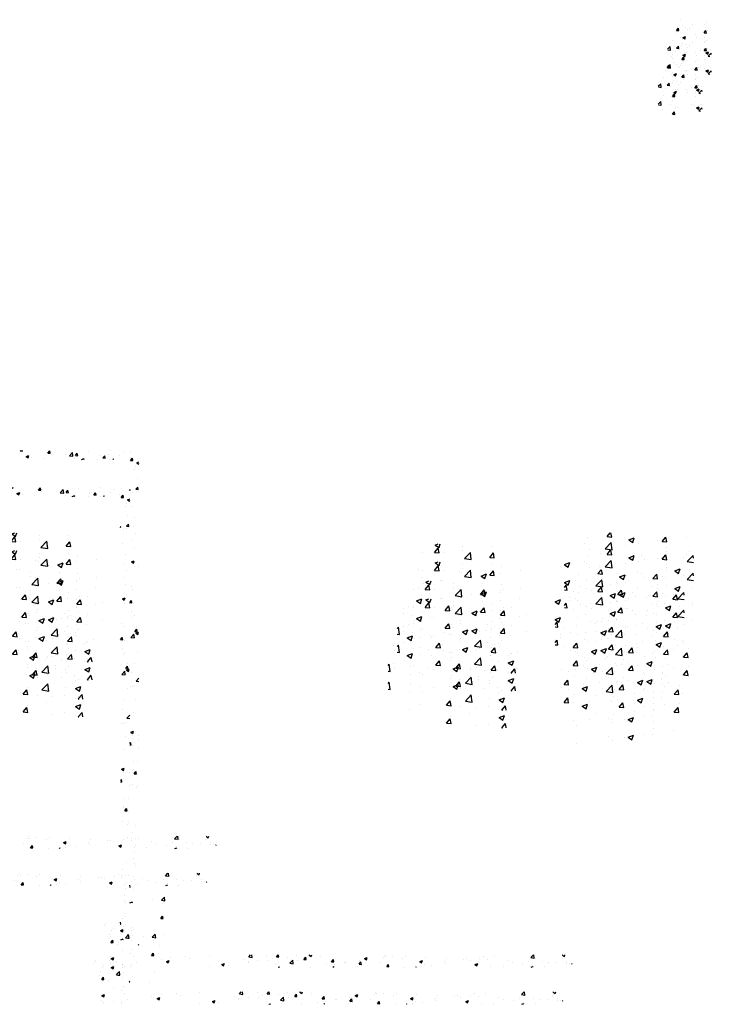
# Model space of a CAD drawing. Extents: x -210 to 4628, y -2287 to 14168.
# Tile 19 of 29: x 2237 to 2687, y 8653 to 9293. Entities that reach past the tile are written whole.
import ezdxf

# ---------------------------------------------------------------- set-up
doc = ezdxf.new("R2010")
doc.units = 0
doc.layers.get('0').update_dxf_attribs({"linetype": 'CONTINUOUS'})
doc.layers.add('E1', color=4, linetype='CONTINUOUS')
doc.layers.add('FIXT', color=6, linetype='CONTINUOUS')

# ---------------------------------------------------------------- blocks, each defined once
blk = doc.blocks.new('*X')
at = {"color": 0}
for p, q in [((2552.26, 1848.85), (2552.54, 1849.19)), ((2552.26, 1848.85), (2555.25, 1848.59)), ((2554.61, 1847.39), (2554.61, 1847.39)), ((2555.25, 1848.59), (2555.14, 1849.19)), ((2588.13, 1845.72), (2590.54, 1848.59)), ((2588.13, 1845.72), (2591.11, 1845.46)), ((2591.12, 1845.45), (2590.54, 1848.59)), ((2592.3, 1843.54), (2592.3, 1843.54)), ((2616.39, 1842.37), (2620.29, 1846.43)), ((2617.56, 1846.74), (2617.56, 1846.74)), ((2620.84, 1841.68), (2620.29, 1846.43)), ((2623.99, 1842.58), (2626.4, 1845.45)), ((2626.98, 1842.32), (2626.4, 1845.45)), ((2640.59, 1848.4), (2640.59, 1848.4)), ((2667.52, 1844.26), (2667.52, 1844.26)), ((2669.16, 1848.76), (2669.16, 1848.76)), ((2686.45, 1846.76), (2686.45, 1846.76)), ((2695.85, 1847.64), (2695.85, 1847.64)), ((2560.07, 1841.16), (2563.57, 1842.5)), ((2560.07, 1841.16), (2562.55, 1839.48)), ((2562.55, 1839.48), (2563.57, 1842.5)), ((2566.63, 1840.02), (2566.63, 1840.02)), ((2582.27, 1838.39), (2582.27, 1838.39)), ((2611.43, 1843.39), (2611.43, 1843.39)), ((2616.39, 1842.37), (2620.84, 1841.68)), ((2623.42, 1838.46), (2623.42, 1838.46)), ((2623.99, 1842.58), (2626.98, 1842.32)), ((2632, 1837.19), (2635.42, 1838.5)), ((2634.98, 1837.19), (2635.42, 1838.5)), ((2652.57, 1837.42), (2652.57, 1837.42)), ((2655, 1842.62), (2655, 1842.62)), ((2659.85, 1839.44), (2662.26, 1842.31)), ((2659.85, 1839.44), (2662.84, 1839.18)), ((2662.84, 1839.18), (2662.26, 1842.31)), ((2668.59, 1837.37), (2668.59, 1837.37)), ((2672.72, 1837.19), (2673.65, 1838.16)), ((2673.76, 1837.19), (2673.65, 1838.15)), ((2681.73, 1842.43), (2681.73, 1842.43)), ((2693.85, 1840.57), (2693.85, 1840.57)), ((2695.72, 1836.3), (2698.13, 1839.18)), ((2698.71, 1836.04), (2698.13, 1839.17)), ((2695.72, 1836.3), (2698.7, 1836.04)), ((2703.78, 1833.15), (2706.69, 1834.27)), ((2703.78, 1833.15), (2706.27, 1831.47)), ((2704.88, 1831.19), (2704.88, 1831.19)), ((2706.27, 1831.47), (2706.69, 1832.75)), ((2700.83, 1824.93), (2700.83, 1824.93)), ((2702.05, 1827.81), (2702.05, 1827.81)), ((2704.24, 1813.12), (2704.24, 1813.12)), ((2702.65, 1798.69), (2705.06, 1801.57)), ((2702.65, 1798.69), (2705.64, 1798.43)), ((2705.64, 1798.43), (2705.06, 1801.56)), ((2694.69, 1798.08), (2695.11, 1798.24)), ((2694.69, 1796.98), (2695.11, 1798.24)), ((2698.76, 1795.09), (2698.76, 1795.09)), ((2702.86, 1795.54), (2702.86, 1795.54)), ((2696.87, 1776.17), (2696.87, 1776.17)), ((2700.68, 1761.61), (2700.68, 1761.61)), ((2699.32, 1750.17), (2699.32, 1750.17)), ((2702.14, 1740.89), (2702.14, 1740.89)), ((2698.61, 1731.78), (2698.61, 1731.78)), ((2701.5, 1722.82), (2701.5, 1722.82)), ((2697.13, 1704.25), (2700.63, 1705.59)), ((2697.13, 1704.25), (2699.61, 1702.57)), ((2699.61, 1702.57), (2700.63, 1705.59)), ((2700.53, 1698.3), (2700.53, 1698.3)), ((2706.33, 1698.07), (2706.33, 1698.07)), ((2696.38, 1672.66), (2696.38, 1672.66)), ((2698.47, 1668.46), (2698.47, 1668.46)), ((2694.69, 1651.58), (2696.95, 1654.27)), ((2697.53, 1651.13), (2696.95, 1654.26)), ((2694.69, 1651.38), (2697.53, 1651.13)), ((2699.4, 1650.58), (2699.4, 1650.58)), ((2697.18, 1640.39), (2697.18, 1640.39)), ((2698.77, 1632.51), (2698.77, 1632.51)), ((2700.38, 1634.98), (2700.38, 1634.98)), ((2703.39, 1620.57), (2703.39, 1620.57)), ((2701.48, 1613.78), (2703.89, 1616.66)), ((2701.48, 1613.78), (2704.47, 1613.52)), ((2704.47, 1613.52), (2703.89, 1616.65)), ((2704.55, 1615.28), (2704.55, 1615.28)), ((2696.27, 1606.17), (2700.16, 1610.23)), ((2700.72, 1605.48), (2700.17, 1610.23)), ((2702.64, 1611.6), (2706.14, 1612.95)), ((2702.64, 1611.6), (2705.13, 1609.92)), ((2705.13, 1609.92), (2706.14, 1612.94)), ((2696.27, 1606.17), (2700.72, 1605.48)), ((2698.32, 1605.15), (2698.32, 1605.15)), ((2704.19, 1588.3), (2704.19, 1588.3)), ((1584.13, 1570.73), (1584.13, 1570.73)), ((1601.35, 1568.98), (1601.35, 1568.98)), ((2700.24, 1571.67), (2700.24, 1571.67)), ((1581.61, 1563.75), (1582.82, 1565.19)), ((1581.61, 1563.75), (1583.11, 1563.62)), ((1583.11, 1563.62), (1582.82, 1565.18)), ((1585.62, 1566.91), (1585.62, 1566.91)), ((1587.48, 1565.95), (1587.48, 1565.95)), ((1588.71, 1564.24), (1588.71, 1564.24)), ((1590.12, 1565.25), (1590.12, 1565.25)), ((1591.88, 1567.74), (1591.88, 1567.74)), ((1599.54, 1562.18), (1600.75, 1563.62)), ((1599.54, 1562.18), (1601.04, 1562.05)), ((1600.11, 1567.55), (1600.11, 1567.55)), ((1601.04, 1562.05), (1600.75, 1563.62)), ((1602.05, 1563.68), (1602.05, 1563.68)), ((1579.05, 1557.05), (1579.05, 1557.05)), ((1580.63, 1561.45), (1580.63, 1561.45)), ((1585.31, 1557.88), (1585.31, 1557.88)), ((1585.8, 1559.15), (1587.55, 1559.82)), ((1585.8, 1559.15), (1587.04, 1558.31)), ((1587.04, 1558.31), (1587.55, 1559.82)), ((1587.18, 1557.63), (1587.18, 1557.63)), ((1593.98, 1560.88), (1593.98, 1560.88)), ((1594.77, 1559.12), (1594.77, 1559.12)), ((1599.67, 1556.5), (1599.67, 1556.5)), ((1599.81, 1559.23), (1599.81, 1559.23)), ((2696.67, 1560.28), (2696.67, 1560.28)), ((1575.81, 1551.49), (1577.45, 1553.21)), ((1575.95, 1551.11), (1577.73, 1550.83)), ((1577.73, 1550.83), (1577.45, 1553.2)), ((1583.73, 1551.53), (1583.73, 1551.53)), ((1585.09, 1553.99), (1585.09, 1553.99)), ((1586.87, 1549.3), (1586.87, 1549.3)), ((1588.2, 1549.26), (1588.2, 1549.26)), ((1597.08, 1550.97), (1597.08, 1550.97)), ((1599.5, 1550.9), (1599.5, 1550.9)), ((1600.72, 1549.08), (1602.47, 1549.75)), ((1600.72, 1549.08), (1601.96, 1548.24)), ((1601.96, 1548.24), (1602.47, 1549.75)), ((1602.18, 1547.04), (1604.13, 1549.07)), ((1603.99, 1551.34), (1603.99, 1551.34)), ((1604.24, 1548.14), (1604.13, 1549.07)), ((2702.9, 1549.19), (2706.69, 1553.14)), ((2702.9, 1549.19), (2706.69, 1548.6)), ((1578.73, 1548.02), (1578.73, 1548.02)), ((1585.08, 1544.94), (1586.29, 1546.38)), ((1585.08, 1544.94), (1586.57, 1544.81)), ((1586.58, 1544.81), (1586.29, 1546.38)), ((1602.18, 1547.04), (1603.31, 1546.86)), ((2700.66, 1542.92), (2700.66, 1542.92)), ((2696.03, 1542.21), (2696.03, 1542.21)), ((2698.17, 1541.84), (2698.17, 1541.84)), ((2701.81, 1524.98), (2701.81, 1524.98)), ((2700.09, 1508.35), (2700.09, 1508.35)), ((2695.99, 1482.7), (2699.49, 1484.04)), ((2695.99, 1482.7), (2698.47, 1481.02)), ((2698.48, 1481.02), (2699.49, 1484.04)), ((2698.02, 1478.52), (2698.02, 1478.52)), ((2706.44, 1478.13), (2706.44, 1478.13)), ((2694.69, 1468.07), (2695.78, 1469.36)), ((2694.69, 1466.37), (2696.35, 1466.22)), ((2696.35, 1466.22), (2695.78, 1469.35)), ((2706.45, 1471.62), (2706.45, 1471.62)), ((2697.71, 1465.41), (2697.71, 1465.41)), ((2705.83, 1461.49), (2705.83, 1461.49)), ((2699.94, 1445.04), (2699.94, 1445.04)), ((2705.23, 1444.84), (2705.23, 1444.84)), ((2699.08, 1434.67), (2699.08, 1434.67)), ((2698.52, 1433.15), (2698.52, 1433.15)), ((2700.3, 1428.87), (2702.71, 1431.75)), ((2700.3, 1428.87), (2703.29, 1428.61)), ((2703.29, 1428.61), (2702.71, 1431.74)), ((2704.62, 1428.2), (2704.62, 1428.2)), ((2697.88, 1415.21), (2697.88, 1415.21)), ((2704.01, 1411.55), (2704.01, 1411.55)), ((2704.72, 1413.32), (2704.72, 1413.32)), ((2702.19, 1361.62), (2702.19, 1361.62)), ((2697.73, 1351.89), (2697.73, 1351.89)), ((2696.34, 1344.37), (2696.34, 1344.37)), ((2701.58, 1344.98), (2701.58, 1344.98)), ((2701.99, 1335.68), (2701.99, 1335.68)), ((2700.97, 1328.33), (2700.97, 1328.33)), ((2699.65, 1318.41), (2699.65, 1318.41)), ((2700.36, 1311.69), (2700.36, 1311.69)), ((2701.61, 1309.09), (2701.61, 1309.09)), ((2701.61, 1309.09), (2701.61, 1309.09)), ((2699.75, 1295.04), (2699.75, 1295.04)), ((2699.75, 1295.04), (2699.75, 1295.04)), ((2697.58, 1288.58), (2697.58, 1288.58)), ((2700.98, 1291.01), (2700.98, 1291.01)), ((2695.18, 1281.31), (2694.69, 1283.94)), ((2694.69, 1281.35), (2695.18, 1281.31)), ((2699.15, 1278.4), (2699.15, 1278.4)), ((2736.04, 1264.28), (2739.94, 1268.34)), ((2740.49, 1263.59), (2739.94, 1268.34)), ((2694.95, 1261.19), (2698.35, 1262.49)), ((2697.91, 1261.19), (2698.35, 1262.49)), ((2698.54, 1261.75), (2698.54, 1261.75)), ((2724.21, 1265.27), (2724.21, 1265.27)), ((2736.04, 1264.28), (2740.49, 1263.59)), ((2737.7, 1259.87), (2737.7, 1259.87)), ((2734.99, 1240.83), (2737.4, 1243.7)), ((2737.98, 1240.56), (2737.4, 1243.7)), ((1149.37, 1236.47), (1151.24, 1237.19)), ((1149.37, 1236.47), (1151.85, 1234.79)), ((1151.85, 1234.79), (1152.66, 1237.19)), ((1167.3, 1235.44), (1167.3, 1235.44)), ((1186.33, 1235.52), (1186.33, 1235.52)), ((1536.46, 1234.68), (1538.57, 1237.19)), ((1539.45, 1234.41), (1538.94, 1237.19)), ((2734.99, 1240.83), (2737.98, 1240.56)), ((1141.33, 1231.69), (1141.33, 1231.69)), ((1148.9, 1231.58), (1151.32, 1234.45)), ((1148.9, 1231.58), (1151.89, 1231.32)), ((1151.89, 1231.32), (1151.32, 1234.45)), ((1154.88, 1231.38), (1154.88, 1231.38)), ((1167.4, 1233.02), (1167.4, 1233.02)), ((1168.33, 1227.65), (1172.22, 1231.71)), ((1172.78, 1226.96), (1172.22, 1231.71)), ((1184.77, 1228.44), (1187.18, 1231.31)), ((1187.76, 1228.18), (1187.18, 1231.31)), ((1521.91, 1230.15), (1521.91, 1230.15)), ((1523.98, 1234.11), (1523.98, 1234.11)), ((1535.23, 1226.7), (1539.13, 1230.76)), ((1536.46, 1234.68), (1539.45, 1234.41)), ((1539.68, 1226.01), (1539.13, 1230.76)), ((1548.6, 1229.02), (1548.6, 1229.02)), ((1550.66, 1232.57), (1554.16, 1233.92)), ((1550.66, 1232.57), (1553.15, 1230.9)), ((1553.15, 1230.89), (1554.16, 1233.92)), ((1556.64, 1230.3), (1556.64, 1230.3)), ((1569.15, 1231.95), (1569.15, 1231.95)), ((1572.32, 1231.54), (1574.73, 1234.41)), ((1572.32, 1231.54), (1575.31, 1231.28)), ((1575.31, 1231.27), (1574.73, 1234.41)), ((1588.09, 1234.44), (1588.09, 1234.44)), ((2661.52, 1231.85), (2661.52, 1231.85)), ((2662.62, 1233.75), (2662.62, 1233.75)), ((2680.45, 1234.34), (2680.45, 1234.34)), ((2689.31, 1232.62), (2689.31, 1232.62)), ((1168.33, 1227.65), (1172.77, 1226.96)), ((1184.77, 1228.44), (1187.76, 1228.18)), ((1525.06, 1226.14), (1525.06, 1226.14)), ((1532.45, 1223.43), (1532.45, 1223.43)), ((1535.23, 1226.7), (1539.68, 1226.01)), ((1575.02, 1224.73), (1575.02, 1224.73)), ((1575.29, 1227.89), (1575.29, 1227.89)), ((1589.82, 1225.01), (1589.82, 1225.01)), ((2671.35, 1224.71), (2671.35, 1224.71)), ((2673.17, 1227.03), (2673.17, 1227.03)), ((2682.68, 1224.89), (2686.18, 1226.24)), ((2682.68, 1224.89), (2685.17, 1223.21)), ((2685.17, 1223.21), (2686.19, 1226.23)), ((2697.32, 1228.46), (2697.32, 1228.46)), ((2697.43, 1225.26), (2697.43, 1225.26)), ((2699.86, 1225.9), (2699.86, 1225.9)), ((1138.29, 1220.52), (1138.29, 1220.52)), ((1164.98, 1219.39), (1164.98, 1219.39)), ((1166.69, 1218.79), (1166.69, 1218.79)), ((1179.21, 1216.34), (1182.71, 1217.68)), ((1179.21, 1216.34), (1181.7, 1214.66)), ((1181.7, 1214.66), (1182.71, 1217.68)), ((1181.74, 1218.25), (1181.74, 1218.25)), ((1191.67, 1218.27), (1191.67, 1218.27)), ((1192.36, 1222.31), (1192.36, 1222.31)), ((1204.76, 1219.95), (1204.76, 1219.95)), ((1508.69, 1216.46), (1512.15, 1217.79)), ((1508.69, 1216.42), (1511.14, 1214.77)), ((1511.14, 1214.77), (1512.15, 1217.79)), ((1523.38, 1217.46), (1523.38, 1217.46)), ((1549.35, 1221.21), (1549.35, 1221.21)), ((1559.15, 1222.3), (1559.15, 1222.3)), ((1560.66, 1220), (1560.66, 1220)), ((1585.84, 1221.18), (1585.84, 1221.18)), ((1588.59, 1218.42), (1592.49, 1222.48)), ((1588.59, 1218.42), (1592.69, 1217.79)), ((1592.69, 1220.73), (1592.49, 1222.48)), ((2668.28, 1220.26), (2668.28, 1220.26)), ((2689.31, 1215.57), (2691.69, 1218.06)), ((2691.69, 1218.06), (2693.21, 1219.63)), ((2693.76, 1214.88), (2693.21, 1219.63)), ((2698.88, 1218.78), (2698.88, 1218.78)), ((2738.57, 1219.29), (2738.57, 1219.29)), ((1140.72, 1215.05), (1140.72, 1215.05)), ((1141.72, 1211.66), (1141.72, 1211.66)), ((1152.58, 1213.24), (1152.58, 1213.24)), ((1154.24, 1213.3), (1154.24, 1213.3)), ((1173.18, 1215.8), (1173.18, 1215.8)), ((1531.5, 1215), (1531.5, 1215)), ((1543.48, 1210.58), (1543.48, 1210.58)), ((1556, 1212.23), (1556, 1212.23)), ((1574.94, 1214.72), (1574.94, 1214.72)), ((1580.51, 1212.44), (1584.01, 1213.79)), ((1580.51, 1212.44), (1582.99, 1210.76)), ((1582.99, 1210.76), (1584.01, 1213.79)), ((2667.3, 1214.62), (2667.3, 1214.62)), ((2670.2, 1209.49), (2672.61, 1212.36)), ((2673.19, 1209.23), (2672.61, 1212.36)), ((2689.31, 1215.57), (2691.69, 1215.2)), ((2691.69, 1215.2), (2693.76, 1214.88)), ((2696.71, 1211.82), (2696.71, 1211.82)), ((1191.75, 1205.67), (1191.75, 1205.67)), ((1193.72, 1207.27), (1193.72, 1207.27)), ((1511.9, 1206.42), (1511.9, 1206.42)), ((1511.96, 1204.73), (1511.96, 1204.73)), ((1538.66, 1203.61), (1538.66, 1203.61)), ((1543.49, 1204.02), (1543.49, 1204.02)), ((1548.74, 1204.57), (1548.74, 1204.57)), ((1572.64, 1209.02), (1572.64, 1209.02)), ((1574.41, 1208.09), (1574.41, 1208.09)), ((2670.2, 1209.49), (2673.19, 1209.23)), ((2670.74, 1208.07), (2670.74, 1208.07)), ((2679.37, 1207.21), (2679.37, 1207.21)), ((2680.26, 1209.28), (2680.26, 1209.28)), ((2706.06, 1206.35), (2706.69, 1207.1)), ((2706.06, 1206.35), (2706.69, 1206.3)), ((2706.06, 1206.08), (2706.06, 1206.08)), ((2732.75, 1204.95), (2732.75, 1204.95)), ((1135.4, 1197.26), (1135.4, 1197.26)), ((1137.2, 1200.21), (1140.7, 1201.56)), ((1137.2, 1200.21), (1139.69, 1198.53)), ((1139.69, 1198.53), (1140.7, 1201.55)), ((1140.11, 1198.4), (1140.11, 1198.4)), ((1164.56, 1202.26), (1164.56, 1202.26)), ((1166.08, 1202.15), (1166.08, 1202.15)), ((1191.6, 1200.23), (1191.6, 1200.23)), ((1204.12, 1201.88), (1204.12, 1201.88)), ((1508.69, 1201.58), (1509.95, 1203.08)), ((1508.69, 1200.1), (1510.52, 1199.94)), ((1510.52, 1199.94), (1509.95, 1203.07)), ((1514.33, 1199.01), (1514.33, 1199.01)), ((1522.77, 1200.82), (1522.77, 1200.82)), ((1538.49, 1196.32), (1542, 1197.66)), ((1540.98, 1194.64), (1542, 1197.66)), ((1543.4, 1197.07), (1545.81, 1199.94)), ((1543.4, 1197.07), (1546.39, 1196.8)), ((1546.39, 1196.8), (1545.81, 1199.94)), ((1565.35, 1202.48), (1565.35, 1202.48)), ((1592.04, 1201.35), (1592.04, 1201.35)), ((2685.72, 1199.06), (2685.72, 1199.06)), ((2698.24, 1200.71), (2698.24, 1200.71)), ((1128.55, 1194.97), (1128.55, 1194.97)), ((1128.57, 1191.94), (1128.57, 1191.94)), ((1141.09, 1193.58), (1141.09, 1193.58)), ((1155.24, 1193.84), (1155.24, 1193.84)), ((1155.84, 1193.97), (1158.25, 1196.84)), ((1155.84, 1193.97), (1158.83, 1193.71)), ((1158.83, 1193.71), (1158.25, 1196.84)), ((1160.02, 1196.08), (1160.02, 1196.08)), ((1181.93, 1192.72), (1181.93, 1192.72)), ((1191.71, 1190.83), (1194.12, 1193.7)), ((1191.71, 1190.83), (1194.69, 1190.57)), ((1194.7, 1190.57), (1194.12, 1193.7)), ((1208.63, 1191.59), (1208.63, 1191.59)), ((1530.33, 1190.86), (1530.33, 1190.86)), ((1538.49, 1196.32), (1540.98, 1194.64)), ((1542.85, 1192.51), (1542.85, 1192.51)), ((1561.78, 1195), (1561.78, 1195)), ((1573.8, 1191.44), (1573.8, 1191.44)), ((1579.26, 1193.93), (1581.67, 1196.8)), ((1579.26, 1193.93), (1582.25, 1193.67)), ((1582.25, 1193.67), (1581.67, 1196.8)), ((1591.74, 1191.53), (1591.74, 1191.53)), ((2670.14, 1191.42), (2670.14, 1191.42)), ((2696.11, 1195.17), (2696.11, 1195.17)), ((2699.35, 1191.78), (2699.35, 1191.78)), ((2767.05, 1191.78), (2767.05, 1191.78)), ((2798.07, 1192.52), (2798.07, 1192.52)), ((2849.4, 1190.75), (2851.74, 1193.19)), ((2849.4, 1190.75), (2853.84, 1190.06)), ((2853.85, 1190.05), (2853.48, 1193.19)), ((2872.24, 1191.98), (2872.24, 1191.98)), ((2885.38, 1190.67), (2887.5, 1193.19)), ((2885.38, 1190.67), (2888.37, 1190.4)), ((2888.37, 1190.4), (2887.86, 1193.19)), ((2911.54, 1192.81), (2911.54, 1192.81)), ((2928.1, 1192.75), (2929.24, 1193.19)), ((2928.1, 1192.75), (2930.59, 1191.07)), ((2930.59, 1191.07), (2931.3, 1193.19)), ((2942.54, 1191.01), (2942.54, 1191.01)), ((3026.35, 1192.54), (3026.35, 1192.54)), ((3027.54, 1190.64), (3027.54, 1190.64)), ((3036.97, 1191.34), (3036.97, 1191.34)), ((3053.04, 1191.42), (3053.04, 1191.42)), ((3155.05, 1191.42), (3155.05, 1191.42)), ((3168.81, 1190.7), (3168.81, 1190.7)), ((3216.3, 1189.8), (3219.56, 1193.19)), ((3220.75, 1189.1), (3220.28, 1193.19)), ((3257.54, 1192.86), (3258.4, 1193.19)), ((3257.54, 1192.86), (3260.02, 1191.18)), ((3260.02, 1191.18), (3260.7, 1193.19)), ((1139.09, 1188.26), (1139.09, 1188.26)), ((1165.47, 1185.5), (1165.47, 1185.5)), ((1165.79, 1187.13), (1165.79, 1187.13)), ((1183.66, 1184.77), (1183.66, 1184.77)), ((1191.14, 1189.03), (1191.14, 1189.03)), ((1192.48, 1186), (1192.48, 1186)), ((1522.16, 1184.17), (1522.16, 1184.17)), ((1548.13, 1187.92), (1548.13, 1187.92)), ((1562.58, 1186.52), (1562.58, 1186.52)), ((2670.19, 1186.78), (2670.19, 1186.78)), ((2670.52, 1188.63), (2674.02, 1189.98)), ((2670.52, 1188.63), (2673.01, 1186.96)), ((2673.01, 1186.95), (2674.02, 1189.98)), ((2735.6, 1187.64), (2735.6, 1187.64)), ((2742.37, 1184.63), (2745.88, 1185.97)), ((2742.37, 1184.63), (2744.86, 1182.95)), ((2744.86, 1182.95), (2745.88, 1185.97)), ((2746.42, 1185.25), (2746.42, 1185.25)), ((2748.12, 1189.29), (2748.12, 1189.29)), ((2772.39, 1189), (2772.39, 1189)), ((2843.08, 1186.97), (2843.08, 1186.97)), ((2848.51, 1184.51), (2848.51, 1184.51)), ((2861.03, 1186.16), (2861.03, 1186.16)), ((2874.35, 1186.35), (2874.35, 1186.35)), ((2879.96, 1188.65), (2879.96, 1188.65)), ((2899.61, 1189.55), (2899.61, 1189.55)), ((2902.76, 1182.47), (2906.65, 1186.53)), ((2907.21, 1181.78), (2906.65, 1186.53)), ((2913.38, 1186.01), (2913.38, 1186.01)), ((2921.24, 1187.53), (2923.65, 1190.4)), ((2921.24, 1187.53), (2924.23, 1187.27)), ((2924.23, 1187.26), (2923.65, 1190.4)), ((2957.11, 1184.39), (2959.52, 1187.26)), ((2957.11, 1184.39), (2960.09, 1184.13)), ((2960.1, 1184.13), (2959.52, 1187.26)), ((2992.87, 1185.53), (2992.87, 1185.53)), ((2999.96, 1188.74), (3003.46, 1190.09)), ((2999.96, 1188.74), (3002.44, 1187.07)), ((3001.87, 1187.12), (3001.87, 1187.12)), ((3002.44, 1187.06), (3003.46, 1190.08)), ((3024.45, 1189.69), (3024.45, 1189.69)), ((3049.12, 1188.53), (3049.12, 1188.53)), ((3071.81, 1184.74), (3075.31, 1186.08)), ((3071.81, 1184.74), (3074.3, 1183.06)), ((3074.3, 1183.06), (3075.31, 1186.08)), ((3079.73, 1190.29), (3079.73, 1190.29)), ((3103.83, 1184.47), (3103.83, 1184.47)), ((3106.42, 1189.16), (3106.42, 1189.16)), ((3129.08, 1187.67), (3129.08, 1187.67)), ((3133.12, 1188.03), (3133.12, 1188.03)), ((3137.36, 1186.56), (3137.36, 1186.56)), ((3149.87, 1188.21), (3149.87, 1188.21)), ((3159.81, 1186.91), (3159.81, 1186.91)), ((3186.5, 1185.78), (3186.5, 1185.78)), ((3213.19, 1184.65), (3213.19, 1184.65)), ((3216.3, 1189.8), (3220.75, 1189.11)), ((3222.01, 1188.73), (3222.01, 1188.73)), ((3231.34, 1185.24), (3231.34, 1185.24)), ((3257.01, 1188.76), (3257.01, 1188.76)), ((3262.78, 1185.09), (3262.78, 1185.09)), ((1124.69, 1182.17), (1125.49, 1183)), ((1124.69, 1178.46), (1126.04, 1178.25)), ((1126.04, 1178.25), (1125.49, 1183)), ((1139.5, 1181.76), (1139.5, 1181.76)), ((1154.5, 1179.76), (1154.5, 1179.76)), ((1167.05, 1180.08), (1170.55, 1181.42)), ((1167.05, 1180.08), (1169.53, 1178.4)), ((1169.53, 1178.4), (1170.55, 1181.42)), ((1178.45, 1180.51), (1178.45, 1180.51)), ((1190.97, 1182.16), (1190.97, 1182.16)), ((1528.92, 1178.06), (1528.92, 1178.06)), ((1533.42, 1181.52), (1533.42, 1181.52)), ((1580.21, 1179.44), (1580.21, 1179.44)), ((2669.63, 1181.66), (2669.63, 1181.66)), ((2672.57, 1179.34), (2672.57, 1179.34)), ((2685.09, 1180.99), (2685.09, 1180.99)), ((2695.5, 1178.53), (2695.5, 1178.53)), ((2696.32, 1180.53), (2696.32, 1180.53)), ((2704.02, 1183.48), (2704.02, 1183.48)), ((2798, 1177.86), (2798, 1177.86)), ((2813.92, 1181.97), (2813.92, 1181.97)), ((2814.23, 1180.63), (2817.73, 1181.97)), ((2814.23, 1180.63), (2814.88, 1180.19)), ((2814.88, 1180.19), (2816.72, 1178.95)), ((2816.72, 1178.95), (2817.14, 1180.19)), ((2816.93, 1180.36), (2816.93, 1180.36)), ((2817.14, 1180.19), (2817.73, 1181.97)), ((2822.71, 1179.08), (2822.71, 1179.08)), ((2848.68, 1182.82), (2848.68, 1182.82)), ((2884.22, 1181), (2884.22, 1181)), ((2887.56, 1177.19), (2889.59, 1177.96)), ((2889.33, 1177.19), (2889.59, 1177.96)), ((2902.76, 1182.47), (2907.21, 1181.78)), ((2950.64, 1180.17), (2950.64, 1180.17)), ((2958.99, 1177.19), (2960.02, 1178.25)), ((2960.14, 1177.19), (2960.02, 1178.25)), ((2961.42, 1181.39), (2961.42, 1181.39)), ((2973.94, 1183.04), (2973.94, 1183.04)), ((2975.9, 1183.37), (2975.9, 1183.37)), ((2990.8, 1178.52), (2990.8, 1178.52)), ((2992.97, 1181.25), (2995.38, 1184.13)), ((2992.97, 1181.25), (2995.96, 1180.99)), ((2995.96, 1180.99), (2995.38, 1184.12)), ((3019.96, 1183.52), (3019.96, 1183.52)), ((3028.83, 1178.11), (3031.24, 1180.99)), ((3028.83, 1178.11), (3031.82, 1177.85)), ((3031.82, 1177.85), (3031.24, 1180.99)), ((3066.55, 1177.19), (3067.11, 1177.85)), ((3067.23, 1177.19), (3067.11, 1177.85)), ((3074.33, 1178.27), (3074.33, 1178.27)), ((3078.16, 1180.95), (3078.16, 1180.95)), ((3086.84, 1179.91), (3086.84, 1179.91)), ((3105.78, 1182.41), (3105.78, 1182.41)), ((3143.67, 1180.73), (3147.17, 1182.08)), ((3143.67, 1180.73), (3146.16, 1179.06)), ((3146.16, 1179.05), (3147.17, 1182.08)), ((3163.69, 1178.72), (3163.69, 1178.72)), ((3180.12, 1178.29), (3180.12, 1178.29)), ((3192.85, 1183.72), (3192.85, 1183.72)), ((3205.37, 1181.49), (3205.37, 1181.49)), ((3216.71, 1177.19), (3219.03, 1178.07)), ((3218.69, 1179.28), (3218.69, 1179.28)), ((3218.73, 1177.19), (3219.03, 1178.07)), ((3233.99, 1177.75), (3233.99, 1177.75)), ((3239.88, 1183.52), (3239.88, 1183.52)), ((3250.27, 1183.44), (3250.27, 1183.44)), ((3263.15, 1182.76), (3263.15, 1182.76)), ((3266.57, 1182.39), (3266.57, 1182.39)), ((3269.66, 1181.52), (3270.14, 1182.01)), ((3269.66, 1181.52), (3270.14, 1181.45)), ((1146.87, 1176.36), (1146.87, 1176.36)), ((1174.96, 1170.67), (1178.85, 1174.73)), ((1179.4, 1169.98), (1178.85, 1174.72)), ((1190.54, 1172.38), (1190.54, 1172.38)), ((1512.77, 1172.47), (1512.77, 1172.47)), ((1529.69, 1172.79), (1529.69, 1172.79)), ((1539.46, 1171.34), (1539.46, 1171.34)), ((1541.86, 1169.72), (1545.76, 1173.78)), ((1546.31, 1169.03), (1545.76, 1173.77)), ((1548.63, 1175.28), (1548.63, 1175.28)), ((1555.61, 1176.93), (1555.61, 1176.93)), ((1568.34, 1176.18), (1571.84, 1177.53)), ((1568.34, 1176.18), (1570.83, 1174.51)), ((1570.83, 1174.51), (1571.84, 1177.53)), ((1573.19, 1174.8), (1573.19, 1174.8)), ((1582.3, 1175.8), (1582.3, 1175.8)), ((2929.84, 1177.23), (2929.84, 1177.23)), ((3052.19, 1177.2), (3052.19, 1177.2)), ((1138.89, 1165.11), (1138.89, 1165.11)), ((1145.3, 1168.43), (1145.3, 1168.43)), ((1164.86, 1168.86), (1164.86, 1168.86)), ((1171.99, 1167.3), (1171.99, 1167.3)), ((1174.96, 1170.67), (1179.4, 1169.98)), ((1196.75, 1164.93), (1196.75, 1164.93)), ((1198.68, 1166.17), (1198.68, 1166.17)), ((1514.47, 1162.59), (1516.88, 1165.47)), ((1517.46, 1162.33), (1516.88, 1165.46)), ((1517.18, 1171.14), (1517.18, 1171.14)), ((1521.55, 1167.53), (1521.55, 1167.53)), ((1541.86, 1169.72), (1546.31, 1169.03)), ((1547.52, 1171.28), (1547.52, 1171.28)), ((1566.15, 1170.21), (1566.15, 1170.21)), ((1162.78, 1156.36), (1165.19, 1159.23)), ((1165.77, 1156.1), (1165.19, 1159.23)), ((1165.3, 1160.79), (1165.3, 1160.79)), ((1177.81, 1162.44), (1177.81, 1162.44)), ((1196.89, 1159.95), (1200.39, 1161.29)), ((1196.89, 1159.95), (1199.38, 1158.27)), ((1199.38, 1158.27), (1200.39, 1161.29)), ((1514.47, 1162.59), (1517.46, 1162.33)), ((1526.33, 1160.06), (1529.83, 1161.4)), ((1526.33, 1160.06), (1528.82, 1158.38)), ((1528.82, 1158.38), (1529.83, 1161.4)), ((1550.34, 1159.46), (1552.75, 1162.33)), ((1550.34, 1159.46), (1553.32, 1159.19)), ((1553.33, 1159.19), (1552.75, 1162.33)), ((1567.05, 1159.72), (1567.05, 1159.72)), ((1579.57, 1161.37), (1579.57, 1161.37)), ((1586.2, 1156.32), (1588.61, 1159.19)), ((1589.19, 1156.06), (1588.61, 1159.19)), ((1589.68, 1161.69), (1589.68, 1161.69)), ((1162.78, 1156.36), (1165.77, 1156.1)), ((1181.59, 1154.93), (1181.59, 1154.93)), ((1189.93, 1155.74), (1189.93, 1155.74)), ((1198.64, 1153.22), (1201.05, 1156.1)), ((1198.64, 1153.22), (1199.05, 1153.19)), ((1201.59, 1153.19), (1201.05, 1156.09)), ((1535.48, 1155.56), (1535.48, 1155.56)), ((1546.91, 1154.63), (1546.91, 1154.63)), ((1560.52, 1156.69), (1560.52, 1156.69)), ((1572.59, 1158.15), (1572.59, 1158.15)), ((1586.2, 1156.32), (1589.19, 1156.06)), ((1520.94, 1150.88), (1520.94, 1150.88)), ((1531.36, 1151.68), (1531.36, 1151.68)), ((1545.66, 1151.51), (1545.66, 1151.51)), ((1572.35, 1150.38), (1572.35, 1150.38)), ((1543.34, 1140.7), (1543.34, 1140.7)), ((1553.9, 1140), (1553.9, 1140)), ((1556.17, 1139.93), (1559.67, 1141.27)), ((1556.17, 1139.93), (1558.66, 1138.25)), ((1558.66, 1138.25), (1559.68, 1141.27)), ((1566.42, 1141.65), (1566.42, 1141.65)), ((1571.98, 1141.51), (1571.98, 1141.51)), ((1572.5, 1145.71), (1572.5, 1145.71)), ((1585.35, 1144.14), (1585.35, 1144.14)), ((1522.32, 1135.84), (1522.32, 1135.84)), ((1546.31, 1137.99), (1546.31, 1137.99))]:
    blk.add_line(p, q, dxfattribs=at)
blk = doc.blocks.new('XEBACK')
at = {"layer": 'FIXT', "color": 0}
for p in [(1082.9, 7722.49), (1358.26, 7715.24), (1082.9, 7710.91), (1358.26, 7703.65), (1076.88, 7698.42), (1352.24, 7691.17), (1076.88, 7686.84), (1352.24, 7679.59)]:
    blk.add_blockref('*X', p, dxfattribs=at)
at = {"layer": 'FIXT', "color": 0, "xscale": 0.5, "yscale": 0.5, "zscale": 0.5}
for p in [(730.02, 8165.88), (724, 8141.81), (961.63, 8088.62), (955.61, 8064.56)]:
    blk.add_blockref('*X', p, dxfattribs=at)

msp = doc.modelspace()

# ---------------------------------------------------------------- block references
at = {"layer": 'E1', "color": 0}
msp.add_blockref('XEBACK', (0, 0), dxfattribs=at)

doc.saveas('drawing.dxf')
